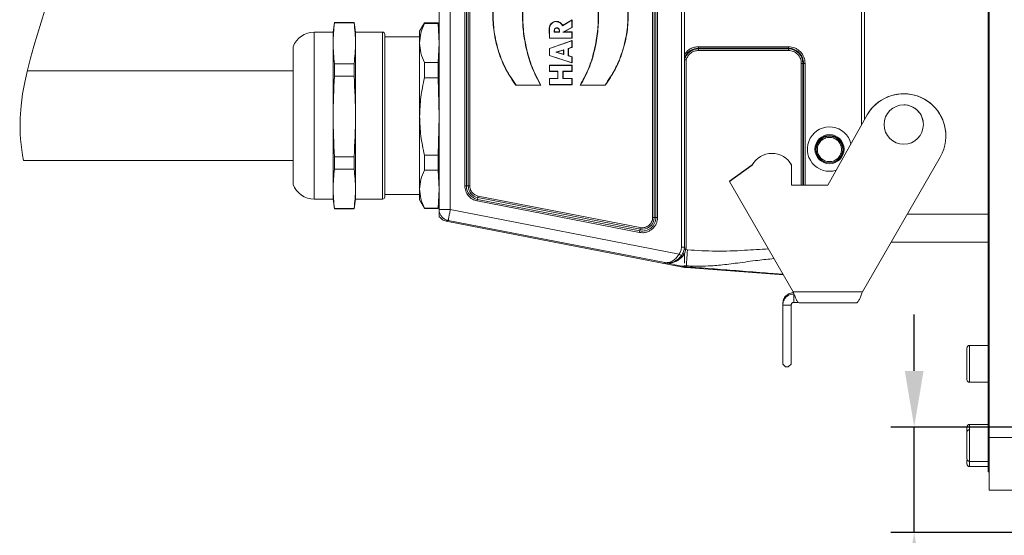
# Model space of a CAD drawing. Header units: millimetres. Extents: x 739 to 2567, y 424 to 1289.
# Tile 53 of 58: x 2383 to 2425, y 1158 to 1180. Entities that reach past the tile are written whole.
import ezdxf

# ---------------------------------------------------------------- set-up
doc = ezdxf.new("R2010")
doc.units = ezdxf.units.MM
doc.header["$PDSIZE"] = -1
doc.layers.add('2细线层', color=4, linetype='Continuous')
doc.styles.get("Standard").update_dxf_attribs({"font": 'times.ttf'})
doc.dimstyles.new('ISO-25', dxfattribs={"dimtxt": 3.5, "dimasz": 2.5, "dimexe": 1.25, "dimexo": 0.625, "dimtad": 1, "dimdec": 0, "dimlfac": 10, "dimtxsty": 'Standard', "dimcen": 2.5, "dimadec": 0, "dimazin": 0, "dimtfac": 1, "dimtmove": 0, "dimatfit": 3, "dimfxl": 1, "dimarcsym": 0})

# ---------------------------------------------------------------- blocks, each defined once
blk = doc.blocks.new('*D98')
at = {"color": 0, "lineweight": -2}
for p, q in [((2421.012, 1165.453), (2421.012, 1167.853)), ((2439.839, 1163.053), (2420.012, 1163.053)), ((2421.012, 1158.553), (2421.012, 1163.053)), ((2435.459, 1158.553), (2420.012, 1158.553)), ((2421.012, 1149.359), (2421.012, 1156.153)), ((2413.223, 1149.359), (2421.012, 1149.359))]:
    blk.add_line(p, q, dxfattribs=at)
at = {"color": 0}
for points in [[(2420.612, 1165.453), (2421.412, 1165.453), (2421.012, 1163.053)], [(2421.412, 1156.153), (2420.612, 1156.153), (2421.012, 1158.553)]]:
    blk.add_solid(points, dxfattribs=at)
at = {"layer": 'Defpoints', "color": 0}
for p in [(2421.012, 1163.053), (2439.839, 1163.053), (2435.459, 1158.553)]:
    blk.add_point(p, dxfattribs=at)
at = {"color": 0, "lineweight": 5, "insert": (2416.356, 1153.172), "char_height": 4.5, "attachment_point": 5}
blk.add_mtext('20', dxfattribs=at)

msp = doc.modelspace()

# ---------------------------------------------------------------- linework, layer by layer
at = {"color": 7, "linetype": 'Continuous', "lineweight": 5}
for p, q in [((2424.16382, 1162.828247), (2424.16382, 1201.753247)), ((2424.20882, 1162.603247), (2424.20882, 1201.978247)), ((2423.26382, 1165.540712), (2423.26382, 1166.428247)), ((2424.16382, 1166.540747), (2423.37632, 1166.540747)), ((2423.26382, 1165.078247), (2423.26382, 1165.540712)), ((2423.37632, 1164.965747), (2424.16382, 1164.965747)), ((2424.16382, 1163.165747), (2423.37632, 1163.165747)), ((2424.16382, 1161.140747), (2424.16382, 1162.828247)), ((2424.20882, 1160.353247), (2424.20882, 1162.603247)), ((2424.20882, 1162.603247), (2435.352767, 1162.603247)), ((2423.37632, 1161.590747), (2424.16382, 1161.590747)), ((2423.37632, 1161.365747), (2424.16382, 1161.365747)), ((2424.20882, 1161.140747), (2424.16382, 1161.140747)), ((2435.411686, 1160.353247), (2424.20882, 1160.353247))]:
    msp.add_line(p, q, dxfattribs=at)
at = {"color": 0, "linetype": 'Continuous', "lineweight": 5}
for p, q in [((2411.083824, 1190.498285), (2411.083824, 1170.738187)), ((2411.20383, 1190.504436), (2411.20383, 1170.734338)), ((2409.844215, 1172.005105), (2409.844215, 1189.237146)), ((2409.911878, 1172.004647), (2409.911878, 1189.236688)), ((2409.986579, 1189.234714), (2409.986579, 1172.002673)), ((2410.054242, 1189.234256), (2410.054242, 1172.002215)), ((2400.739824, 1172.341489), (2400.739824, 1188.902349)), ((2401.209776, 1172.337813), (2401.209776, 1188.898658)), ((2401.829416, 1173.34804), (2401.829416, 1187.888431)), ((2401.897065, 1173.348498), (2401.897065, 1187.888889)), ((2401.971781, 1187.890863), (2401.971781, 1173.350472)), ((2402.03943, 1187.891321), (2402.03943, 1173.35093)), ((2418.763826, 1186.533251), (2418.763826, 1175.95612)), ((2418.883831, 1176.170354), (2418.883831, 1186.319017)), ((2396.262009, 1180.328479), (2396.20383, 1179.914474)), ((2397.105639, 1180.328479), (2396.262009, 1180.328479)), ((2396.262009, 1180.31353), (2396.262009, 1180.328479)), ((2396.262009, 1180.31353), (2397.105639, 1180.31353)), ((2397.163832, 1179.914474), (2397.105639, 1180.328479)), ((2397.105639, 1180.31353), (2397.105639, 1180.328479)), ((2400.107667, 1180.310483), (2399.899828, 1179.95048)), ((2400.689227, 1180.310483), (2400.107667, 1180.310483)), ((2400.107667, 1180.310483), (2400.107667, 1180.289268)), ((2400.107667, 1180.289268), (2400.689227, 1180.289268)), ((2400.739824, 1179.95048), (2400.689227, 1180.310483)), ((2400.689227, 1180.310483), (2400.689227, 1180.289268)), ((2400.689227, 1180.289268), (2400.739824, 1179.450674)), ((2405.995609, 1180.181379), (2406.400673, 1180.421648)), ((2406.411173, 1180.441246), (2406.001389, 1180.198173)), ((2406.400673, 1180.421648), (2406.411173, 1180.441246)), ((2406.400673, 1180.421648), (2406.400673, 1180.119939)), ((2406.411173, 1180.11486), (2406.411173, 1180.441246)), ((2396.20383, 1179.914474), (2395.39911, 1179.914474)), ((2395.39911, 1176.316137), (2395.39911, 1179.914474)), ((2396.20383, 1176.316137), (2396.20383, 1179.914474)), ((2398.315823, 1179.914474), (2397.163832, 1179.914474)), ((2397.163832, 1172.78665), (2397.163832, 1179.914474)), ((2398.315823, 1172.786479), (2398.315823, 1179.914317)), ((2399.899828, 1179.95048), (2399.899828, 1179.450674)), ((2405.440714, 1180.036797), (2405.430228, 1180.037212)), ((2405.430228, 1180.037212), (2405.43648, 1179.652362)), ((2405.446808, 1179.661703), (2405.440714, 1180.036797)), ((2405.642731, 1179.909768), (2405.652802, 1179.921426)), ((2405.871513, 1179.909768), (2405.642731, 1179.909768)), ((2405.862257, 1179.921426), (2405.652802, 1179.921426)), ((2405.862257, 1179.921426), (2405.871513, 1179.909768)), ((2405.995609, 1180.181379), (2406.001389, 1180.198173)), ((2406.015293, 1179.909768), (2406.400673, 1180.119939)), ((2406.015293, 1179.909768), (2406.056478, 1179.921426)), ((2406.015293, 1179.909768), (2406.400673, 1179.909768)), ((2406.056478, 1179.921426), (2406.411173, 1180.11486)), ((2406.411173, 1179.921426), (2406.056478, 1179.921426)), ((2406.411173, 1180.11486), (2406.400673, 1180.119939)), ((2406.411173, 1179.921426), (2406.400673, 1179.909768)), ((2406.400673, 1179.661703), (2406.400673, 1179.909768)), ((2406.411173, 1179.652362), (2406.411173, 1179.921426)), ((2398.411824, 1179.821334), (2398.411781, 1179.821334)), ((2398.411781, 1172.879791), (2398.411781, 1179.821334)), ((2398.411824, 1172.879634), (2398.411824, 1179.821162)), ((2399.899828, 1179.710483), (2398.411824, 1179.710483)), ((2399.899828, 1179.450674), (2399.899828, 1176.315779)), ((2400.739824, 1179.450674), (2400.689227, 1178.612079)), ((2405.446808, 1179.661703), (2405.43648, 1179.652362)), ((2405.43648, 1179.652362), (2406.411173, 1179.652362)), ((2406.411173, 1179.557562), (2405.43648, 1179.22348)), ((2406.400673, 1179.661703), (2405.446808, 1179.661703)), ((2405.44698, 1179.214825), (2406.400673, 1179.541712)), ((2406.400673, 1179.661703), (2406.411173, 1179.652362)), ((2406.400673, 1179.541712), (2406.411173, 1179.557562)), ((2406.400673, 1179.541712), (2406.400673, 1179.270587)), ((2406.411173, 1179.264049), (2406.411173, 1179.557562)), ((2394.499833, 1173.410482), (2394.499833, 1179.290342)), ((2405.44698, 1179.214825), (2405.43648, 1179.22348)), ((2405.43648, 1179.22348), (2405.43648, 1178.916249)), ((2405.44698, 1178.922715), (2405.44698, 1179.214825)), ((2405.709135, 1179.058985), (2406.051686, 1179.159965)), ((2405.709135, 1179.058985), (2405.746872, 1179.060316)), ((2406.051686, 1178.961539), (2405.709135, 1179.058985)), ((2405.746872, 1179.060316), (2406.041186, 1179.147076)), ((2406.041186, 1178.976602), (2405.746872, 1179.060316)), ((2406.051686, 1179.159965), (2406.041186, 1179.147076)), ((2406.041186, 1179.147076), (2406.041186, 1178.976602)), ((2406.051686, 1179.159965), (2406.051686, 1178.961539)), ((2406.400673, 1179.270587), (2406.241686, 1179.220118)), ((2406.241686, 1179.220118), (2406.241686, 1178.904247)), ((2406.241686, 1179.220118), (2406.252186, 1179.213581)), ((2406.252186, 1179.213581), (2406.411173, 1179.264049)), ((2406.252186, 1178.913159), (2406.252186, 1179.213581)), ((2406.400673, 1179.270587), (2406.411173, 1179.264049)), ((2411.803829, 1179.292173), (2415.643823, 1179.292173)), ((2411.803829, 1179.292173), (2411.803829, 1179.224968)), ((2411.803829, 1179.224968), (2415.643823, 1179.224968)), ((2411.803829, 1179.224968), (2411.803829, 1179.199018)), ((2411.803829, 1179.199018), (2415.643823, 1179.199018)), ((2411.803829, 1179.131827), (2411.803829, 1179.199018)), ((2411.803829, 1179.131827), (2415.643823, 1179.131827)), ((2415.643823, 1179.292173), (2415.643823, 1179.224968)), ((2415.643823, 1179.199018), (2415.643823, 1179.224968)), ((2415.643823, 1179.131827), (2415.643823, 1179.199018)), ((2400.107667, 1178.612079), (2400.107667, 1177.965431)), ((2400.689227, 1178.612079), (2400.107667, 1178.612079)), ((2400.689227, 1178.612079), (2400.689227, 1177.965431)), ((2405.44698, 1178.922715), (2405.43648, 1178.916249)), ((2405.43648, 1178.916249), (2406.411173, 1178.598203)), ((2406.400673, 1178.611521), (2405.44698, 1178.922715)), ((2406.041186, 1178.976602), (2406.051686, 1178.961539)), ((2406.252186, 1178.913159), (2406.241686, 1178.904247)), ((2406.400673, 1178.855366), (2406.241686, 1178.904247)), ((2406.411173, 1178.864278), (2406.252186, 1178.913159)), ((2406.400673, 1178.855366), (2406.411173, 1178.864278)), ((2406.400673, 1178.611521), (2406.400673, 1178.855366)), ((2406.400673, 1178.611521), (2406.411173, 1178.598203)), ((2406.411173, 1178.598203), (2406.411173, 1178.864278)), ((2411.275828, 1178.73476), (2411.275828, 1170.695429)), ((2416.193411, 1178.582267), (2416.193411, 1173.383288)), ((2416.287725, 1178.581094), (2416.261074, 1178.58181)), ((2416.261074, 1178.58181), (2416.261074, 1173.383288)), ((2416.287725, 1178.581094), (2416.287725, 1173.383288)), ((2416.355388, 1178.580637), (2416.355388, 1173.383288)), ((2394.499833, 1178.270473), (2383.148515, 1178.270473)), ((2396.262009, 1178.033595), (2396.262009, 1178.567161)), ((2397.105639, 1178.567161), (2396.262009, 1178.567161)), ((2397.105639, 1178.033595), (2397.105639, 1178.567161)), ((2405.44698, 1178.490243), (2405.43648, 1178.501887)), ((2406.411173, 1178.501887), (2405.43648, 1178.501887)), ((2405.43648, 1178.501887), (2405.43648, 1178.232836)), ((2405.44698, 1178.242178), (2405.43648, 1178.232836)), ((2405.43648, 1178.232836), (2405.791933, 1178.232836)), ((2405.44698, 1178.490243), (2406.400673, 1178.490243)), ((2405.44698, 1178.242178), (2405.44698, 1178.490243)), ((2405.802433, 1178.242178), (2405.44698, 1178.242178)), ((2405.802433, 1178.242178), (2405.791933, 1178.232836)), ((2405.791933, 1178.232836), (2405.791933, 1177.941527)), ((2405.802433, 1177.929868), (2405.802433, 1178.242178)), ((2406.400673, 1178.242178), (2406.016938, 1178.242178)), ((2406.016938, 1178.242178), (2406.016938, 1177.929868)), ((2406.016938, 1178.242178), (2406.027438, 1178.232836)), ((2406.027438, 1178.232836), (2406.411173, 1178.232836)), ((2406.027438, 1177.941527), (2406.027438, 1178.232836)), ((2406.400673, 1178.490243), (2406.411173, 1178.501887)), ((2406.400673, 1178.490243), (2406.400673, 1178.242178)), ((2406.400673, 1178.242178), (2406.411173, 1178.232836)), ((2406.411173, 1178.232836), (2406.411173, 1178.501887)), ((2396.262009, 1178.033595), (2397.105639, 1178.033595)), ((2400.107667, 1177.965431), (2400.689227, 1177.965431)), ((2400.689227, 1177.965431), (2400.739824, 1176.315779)), ((2405.44698, 1177.929868), (2405.43648, 1177.941527)), ((2405.791933, 1177.941527), (2405.43648, 1177.941527)), ((2405.43648, 1177.941527), (2405.43648, 1177.672491)), ((2405.44698, 1177.681832), (2405.44698, 1177.929868)), ((2405.44698, 1177.929868), (2405.802433, 1177.929868)), ((2405.802433, 1177.929868), (2405.791933, 1177.941527)), ((2406.016938, 1177.929868), (2406.027438, 1177.941527)), ((2406.016938, 1177.929868), (2406.400673, 1177.929868)), ((2406.411173, 1177.941527), (2406.027438, 1177.941527)), ((2406.411173, 1177.941527), (2406.400673, 1177.929868)), ((2406.400673, 1177.929868), (2406.400673, 1177.681832)), ((2406.411173, 1177.672491), (2406.411173, 1177.941527)), ((2404.014237, 1177.656612), (2404.009173, 1177.647271)), ((2404.009173, 1177.647271), (2405.07715, 1177.647271)), ((2405.058467, 1177.656612), (2404.014237, 1177.656612)), ((2405.07715, 1177.647271), (2405.058467, 1177.656612)), ((2405.44698, 1177.681832), (2405.43648, 1177.672491)), ((2405.43648, 1177.672491), (2406.411173, 1177.672491)), ((2406.400673, 1177.681832), (2405.44698, 1177.681832)), ((2406.400673, 1177.681832), (2406.411173, 1177.672491)), ((2406.770746, 1177.656598), (2406.752121, 1177.647271)), ((2406.752121, 1177.647271), (2407.820084, 1177.646498)), ((2407.814905, 1177.65584), (2406.770746, 1177.656598)), ((2407.814905, 1177.65584), (2407.820084, 1177.646498)), ((2395.39911, 1172.786479), (2395.39911, 1176.316137)), ((2396.20383, 1172.786479), (2396.20383, 1176.316137)), ((2399.899828, 1176.315779), (2399.899828, 1173.215589)), ((2400.739824, 1176.315779), (2400.689227, 1174.666128)), ((2417.322671, 1173.383288), (2419.004981, 1176.386647)), ((2417.322671, 1173.379826), (2419.004981, 1176.383171)), ((2419.004981, 1176.386647), (2419.004981, 1176.383171)), ((2419.723828, 1175.97084), (2419.723828, 1175.969681)), ((2421.40382, 1175.969681), (2421.40382, 1175.97084)), ((2422.363822, 1175.483222), (2422.363822, 1175.486684)), ((2382.983511, 1174.43048), (2394.499833, 1174.43048)), ((2396.262009, 1174.070549), (2396.262009, 1174.598207)), ((2397.105639, 1174.598207), (2396.262009, 1174.598207)), ((2397.105639, 1174.070549), (2397.105639, 1174.598207)), ((2400.689227, 1174.666128), (2400.107667, 1174.666128)), ((2400.107667, 1174.666128), (2400.107667, 1174.026646)), ((2400.689227, 1174.666128), (2400.689227, 1174.026646)), ((2422.122667, 1174.583258), (2418.799803, 1168.828139)), ((2396.262009, 1174.070549), (2397.105639, 1174.070549)), ((2400.107667, 1174.026646), (2400.689227, 1174.026646)), ((2400.689227, 1174.026646), (2400.739824, 1173.215589)), ((2413.122675, 1173.547539), (2414.099343, 1174.244728)), ((2413.122675, 1173.544078), (2414.099343, 1174.241252)), ((2414.099343, 1174.244728), (2414.099343, 1174.241252)), ((2415.779349, 1174.244728), (2415.779349, 1174.241252)), ((2415.779349, 1174.241252), (2415.779349, 1173.379826)), ((2413.122675, 1173.547539), (2413.122675, 1173.544078)), ((2415.845539, 1168.828139), (2413.122675, 1173.544078)), ((2399.899828, 1173.215589), (2399.899828, 1172.750473)), ((2400.739824, 1173.215589), (2400.689227, 1172.404532)), ((2401.971781, 1173.350472), (2401.897065, 1173.348498)), ((2415.779349, 1173.383288), (2417.322671, 1173.383288)), ((2415.779349, 1173.379826), (2417.322671, 1173.379826)), ((2417.322671, 1173.383288), (2417.322671, 1173.379826)), ((2395.39911, 1172.786479), (2396.20383, 1172.786479)), ((2396.20383, 1172.786479), (2396.262009, 1172.372474)), ((2397.105639, 1172.372474), (2397.163832, 1172.786479)), ((2397.163832, 1172.786479), (2398.315823, 1172.786479)), ((2398.411781, 1172.879634), (2398.411824, 1172.879634)), ((2398.411824, 1172.990484), (2399.899828, 1172.990484)), ((2399.899828, 1172.750473), (2400.107667, 1172.390485)), ((2400.689227, 1172.390485), (2400.739824, 1172.750473)), ((2409.27972, 1171.363778), (2402.355716, 1172.709603)), ((2402.382881, 1172.851782), (2402.368633, 1172.776465)), ((2409.292638, 1171.43064), (2402.368633, 1172.776465)), ((2402.382881, 1172.851782), (2409.306886, 1171.505956)), ((2402.395799, 1172.918644), (2409.319789, 1171.572818)), ((2396.262009, 1172.372474), (2396.262009, 1172.38153)), ((2397.105639, 1172.38153), (2396.262009, 1172.38153)), ((2396.262009, 1172.372474), (2397.105639, 1172.372474)), ((2397.105639, 1172.372474), (2397.105639, 1172.38153)), ((2400.689227, 1172.404532), (2400.107667, 1172.404532)), ((2400.107667, 1172.404532), (2400.107667, 1172.390485)), ((2400.107667, 1172.390485), (2400.689227, 1172.390485)), ((2401.209776, 1172.337813), (2410.974862, 1170.439753)), ((2400.739824, 1172.030968), (2400.739824, 1172.245116)), ((2401.032178, 1171.847863), (2401.118209, 1171.871266)), ((2411.135695, 1169.884028), (2401.032178, 1171.847863)), ((2410.366924, 1170.073585), (2401.118209, 1171.871266)), ((2409.911878, 1172.004647), (2409.986579, 1172.002673)), ((2424.16382, 1172.140274), (2420.712154, 1172.140274)), ((2424.16382, 1169.380402), (2424.16382, 1172.140274)), ((2409.306886, 1171.505956), (2409.292638, 1171.43064)), ((2411.265285, 1170.631027), (2411.203787, 1170.454731)), ((2411.20383, 1170.734338), (2411.203801, 1170.734567)), ((2411.20383, 1170.699305), (2411.20383, 1170.734338)), ((2411.203844, 1170.699219), (2411.20383, 1170.699305)), ((2411.265285, 1170.631027), (2411.275828, 1170.695429)), ((2411.334464, 1170.619497), (2411.265285, 1170.631027)), ((2420.026009, 1170.951891), (2424.16382, 1170.951891)), ((2411.125724, 1170.451569), (2411.064083, 1170.353908)), ((2411.189983, 1170.43931), (2411.12046, 1170.338731)), ((2411.203816, 1170.45496), (2411.189983, 1170.43931)), ((2411.203744, 1170.454745), (2411.20383, 1170.205407)), ((2411.20383, 1170.205407), (2411.20383, 1170.05486)), ((2410.33478, 1170.078206), (2410.366924, 1170.073585)), ((2410.353949, 1170.074444), (2410.33478, 1170.078206)), ((2410.33478, 1170.078206), (2410.349414, 1170.076174)), ((2410.340345, 1170.077262), (2410.372731, 1170.072598)), ((2410.420367, 1170.061397), (2410.353949, 1170.074444)), ((2410.410382, 1170.070824), (2410.42938, 1170.070123)), ((2410.457546, 1170.054087), (2410.420367, 1170.061397)), ((2410.447318, 1170.065903), (2410.422928, 1170.067677)), ((2410.42938, 1170.070123), (2410.445001, 1170.066032)), ((2411.20383, 1169.927344), (2411.097486, 1169.927344)), ((2411.150171, 1169.916601), (2411.097486, 1169.927344)), ((2411.150171, 1169.916601), (2411.135695, 1169.884028)), ((2411.20383, 1169.948415), (2411.20383, 1169.92733)), ((2411.20383, 1169.92733), (2411.20383, 1169.906473)), ((2411.278646, 1169.898219), (2411.273024, 1169.865474)), ((2415.430433, 1169.5471), (2411.273024, 1169.865474)), ((2424.16382, 1169.380402), (2424.16382, 1168.192019)), ((2418.799803, 1168.828139), (2415.845539, 1168.828139)), ((2415.878298, 1168.736658), (2415.878298, 1168.376684)), ((2415.39829, 1168.318805), (2415.39829, 1168.25798)), ((2415.758292, 1168.25798), (2415.39829, 1168.25798)), ((2415.39829, 1165.740666), (2415.39829, 1168.25798)), ((2415.758292, 1165.740666), (2415.758292, 1168.25798)), ((2415.878298, 1168.376684), (2416.070773, 1168.376155)), ((2416.117608, 1168.352794), (2418.527734, 1168.352794)), ((2415.39829, 1165.740666), (2415.518295, 1165.621004)), ((2415.638287, 1165.621004), (2415.518295, 1165.621004)), ((2415.758292, 1165.740666), (2415.638287, 1165.621004))]:
    msp.add_line(p, q, dxfattribs=at)
at = {"color": 8, "linetype": 'Continuous', "lineweight": 5}
for p, q in [((2423.37632, 1166.540747), (2423.37632, 1165.505289)), ((2423.37632, 1165.505289), (2423.37632, 1164.965747)), ((2423.37632, 1163.165747), (2423.37632, 1161.591756)), ((2424.16382, 1162.828247), (2424.20882, 1162.828247)), ((2423.37632, 1161.591756), (2423.37632, 1161.590747)), ((2423.37632, 1161.590747), (2423.37632, 1161.365747))]:
    msp.add_line(p, q, dxfattribs=at)
at = {"color": 0, "linetype": 'Continuous', "lineweight": 5, "flags": 128}
msp.add_lwpolyline([(2411.334464, 1170.619497), (2411.325795, 1170.506444), (2411.317355, 1170.396394), (2411.30933, 1170.292096), (2411.301934, 1170.196151), (2411.295354, 1170.11095), (2411.289761, 1170.038652), (2411.285269, 1169.981031), (2411.282022, 1169.939546)], dxfattribs=at)
at = {"color": 0, "linetype": 'Continuous', "lineweight": 5}
for centre, radius in [((2420.563845, 1175.969654), 0.839995), ((2417.395814, 1174.917683), 0.620886), ((2417.395804, 1174.916867), 0.585757), ((2417.395834, 1174.904848), 0.563987)]:
    msp.add_circle(centre, radius, dxfattribs=at)
for centre, radius, start, end in [((2395.399106, 1178.95448), 0.96, 90, 159.5126849), ((2398.315826, 1179.81848), 0.096, 1.7004043, 90), ((2411.803786, 1178.581112), 0.643855, 89.9961731, 158.7201367), ((2411.803823, 1178.581767), 0.617251, 89.9993789, 164.8003017), ((2415.643858, 1178.581101), 0.643867, 359.9994408, 90.0031051), ((2415.643839, 1178.581783), 0.617235, 0.0024397, 90.001544), ((2416.202326, 1174.899033), 3.683245, 89.0860846, 90.1386778), ((2416.346479, 1182.264809), 3.684183, 269.0862185, 270.1385438), ((2420.563814, 1175.486608), 1.800008, 0.0023998, 149.9987251), ((2420.563812, 1175.483195), 1.799975, 330.0018922, 150.0004236), ((2420.563833, 1175.970802), 0.840006, 90.0006432, 179.9974053), ((2420.563845, 1175.970832), 0.839976, 0.0005347, 90.0014169), ((2417.395841, 1174.920834), 0.946592, 14.1637132, 287.3256203), ((2414.939346, 1173.779909), 0.960033, 28.9581152, 151.0418848), ((2414.939346, 1173.776454), 0.960022, 28.9569781, 151.0430219), ((2395.399106, 1173.74648), 0.96, 200.4873151, 270), ((2401.840362, 1176.729403), 3.38138, 269.8145399, 270.9608616), ((2402.479823, 1173.348517), 0.582758, 180.0019032, 259.000548), ((2402.029191, 1169.865239), 3.485706, 89.831695, 90.9437065), ((2402.479779, 1173.350452), 0.507998, 179.9977641, 259.0038197), ((2398.315826, 1172.88248), 0.096, 270, 358.2995957), ((2382.006077, 1176.675759), 20.73254, 348.9712801, 349.1594749), ((2422.745438, 1168.952488), 20.73254, 168.9712801, 169.1594749), ((2401.121157, 1191.048297), 18.710693, 268.8322038, 270.2713689), ((2409.403834, 1172.002678), 0.582745, 258.9997332, 359.9994819), ((2409.403839, 1172.004658), 0.508039, 258.9982684, 359.9987721), ((2409.853129, 1168.32187), 3.683245, 89.0860846, 90.1386778), ((2410.043305, 1175.386523), 3.384326, 269.0395981, 270.1851643), ((2388.930082, 1175.329934), 20.73254, 348.9712801, 349.1594749), ((2441.265812, 1165.37312), 32.542044, 169.0172482, 169.1371424), ((2410.483998, 1170.789236), 0.721877, 324.6397261, 355.6567236), ((2410.473404, 1170.79319), 0.73646, 348.3817186, 352.6691809), ((2410.847066, 1168.687924), 1.987601, 77.8534081, 79.9249079), ((2410.483816, 1170.792149), 0.727162, 267.1229947, 322.9384342), ((2413.219092, 1173.551621), 3.836703, 234.2014609, 235.9833284), ((2410.348124, 1170.066527), 0.009829, 53.6553188, 67.2056185), ((2410.390993, 1170.197632), 0.126361, 259.018965, 261.6904307), ((2410.388161, 1170.176841), 0.105378, 261.5803886, 265.4325608), ((2410.42546, 1170.10435), 0.03676, 245.7850566, 266.0502422), ((2410.580798, 1170.04428), 0.123641, 170.1568823, 175.4506468), ((2411.364887, 1171.062927), 1.200971, 258.9982511, 265.6131305), ((2411.365077, 1171.020878), 1.084516, 261.4495219, 265.6078508), ((2411.365584, 1171.029437), 1.134555, 261.8033669, 265.605235), ((2407.742899, 1170.207853), 3.549278, 354.9952386, 355.6646116)]:
    msp.add_arc(centre, radius, start, end, dxfattribs=at)
at = {"color": 7, "linetype": 'Continuous', "lineweight": 5}
for centre, start, end in [((2423.37632, 1166.428247), 90, 180), ((2423.37632, 1165.078247), 180, 270), ((2423.37632, 1163.053247), 90, 180), ((2423.37632, 1162.828247), 90, 180), ((2423.37632, 1161.703247), 180, 270), ((2423.37632, 1161.478247), 180, 270)]:
    msp.add_arc(centre, 0.1125, start, end, dxfattribs=at)
at = {"color": 0, "linetype": 'Continuous', "lineweight": 5}
for points, knots in [([(2404.009173, 1183.595366), (2403.859435, 1183.375718), (2403.559932, 1182.936384), (2403.261998, 1182.192301), (2403.069927, 1181.417082), (2403.005431, 1180.619268), (2403.069417, 1179.821761), (2403.260658, 1179.046636), (2403.559899, 1178.304243), (2403.859557, 1177.866053), (2404.009173, 1177.647271)], [0, 0, 0, 0, 0.12494918, 0.249920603, 0.375164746, 0.50026675, 0.625371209, 0.750470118, 0.875413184, 1, 1, 1, 1]), ([(2404.014365, 1183.583708), (2403.86556, 1183.364649), (2403.567896, 1182.926451), (2403.271024, 1182.184392), (2403.079244, 1181.412713), (2403.016582, 1180.618625), (2403.078667, 1179.825753), (2403.269323, 1179.053588), (2403.566715, 1178.312991), (2403.865116, 1177.875327), (2404.014237, 1177.656612)], [0, 0, 0, 0, 0.124947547, 0.249940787, 0.375569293, 0.499979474, 0.625029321, 0.750068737, 0.875101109, 1, 1, 1, 1]), ([(2405.058467, 1177.656612), (2404.937881, 1177.885032), (2404.696767, 1178.341763), (2404.469927, 1179.085406), (2404.323741, 1179.84598), (2404.275813, 1180.62029), (2404.321534, 1181.394329), (2404.465132, 1182.16298), (2404.694176, 1182.906527), (2404.93927, 1183.361551), (2405.058524, 1183.582949)], [0, 0, 0, 0, 0.124962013, 0.249864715, 0.375080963, 0.499844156, 0.624904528, 0.749956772, 0.878338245, 1, 1, 1, 1]), ([(2405.07715, 1177.647271), (2404.955193, 1177.876065), (2404.711272, 1178.333669), (2404.48229, 1179.08005), (2404.33458, 1179.843729), (2404.286145, 1180.621416), (2404.332362, 1181.398845), (2404.477392, 1182.170602), (2404.708827, 1182.916818), (2404.956598, 1183.372749), (2405.07715, 1183.594579)], [0, 0, 0, 0, 0.124906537, 0.249821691, 0.375047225, 0.499845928, 0.624930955, 0.750003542, 0.878366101, 1, 1, 1, 1]), ([(2406.752121, 1183.594579), (2406.874077, 1183.365785), (2407.117996, 1182.908185), (2407.346984, 1182.161807), (2407.494695, 1181.398131), (2407.543102, 1180.620444), (2407.496913, 1179.843014), (2407.35188, 1179.071252), (2407.120444, 1178.325032), (2406.872673, 1177.869101), (2406.752121, 1177.647271)], [0, 0, 0, 0, 0.1249065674, 0.2498195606, 0.3750473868, 0.4998436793, 0.6249285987, 0.7500034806, 0.8783660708, 1, 1, 1, 1]), ([(2406.770746, 1177.656598), (2406.890001, 1177.877996), (2407.135095, 1178.333021), (2407.364137, 1179.076567), (2407.507744, 1179.845218), (2407.553434, 1180.619252), (2407.505534, 1181.393563), (2407.359343, 1182.154136), (2407.132506, 1182.897787), (2406.891381, 1183.354516), (2406.770789, 1183.582935)], [0, 0, 0, 0, 0.121661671, 0.250043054, 0.375095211, 0.500155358, 0.624916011, 0.750134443, 0.87503706, 1, 1, 1, 1]), ([(2407.81502, 1183.582935), (2407.964146, 1183.36422), (2408.262555, 1182.926559), (2408.559953, 1182.185961), (2408.750578, 1181.413792), (2408.812701, 1180.620918), (2408.750003, 1179.826832), (2408.55825, 1179.055148), (2408.261374, 1178.313096), (2407.96371, 1177.874898), (2407.814905, 1177.65584)], [0, 0, 0, 0, 0.1249000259, 0.2499323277, 0.3749711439, 0.5000210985, 0.6244336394, 0.7500593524, 0.8750525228, 1, 1, 1, 1]), ([(2407.820084, 1177.646498), (2407.969731, 1177.866263), (2408.269036, 1178.30581), (2408.567484, 1179.050484), (2408.760268, 1179.824946), (2408.823315, 1180.62198), (2408.760861, 1181.417835), (2408.569241, 1182.192788), (2408.270283, 1182.936116), (2407.970126, 1183.375128), (2407.820084, 1183.594579)], [0, 0, 0, 0, 0.124969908, 0.24994976, 0.375547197, 0.49996377, 0.625003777, 0.750031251, 0.875046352, 1, 1, 1, 1]), ([(2396.262009, 1178.567161), (2396.234643, 1178.85766), (2396.179804, 1179.439783), (2396.234572, 1180.021906), (2396.262009, 1180.31353)], [0, 0, 0, 0, 0.499033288, 1, 1, 1, 1]), ([(2397.105639, 1180.31353), (2397.133012, 1180.023031), (2397.187865, 1179.440907), (2397.133083, 1178.858785), (2397.105639, 1178.567161)], [0, 0, 0, 0, 0.499033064, 1, 1, 1, 1]), ([(2399.899828, 1179.450674), (2399.90969, 1179.590956), (2399.929562, 1179.87364), (2400.048003, 1180.150034), (2400.107667, 1180.289268)], [0, 0, 0, 0, 0.496250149, 1, 1, 1, 1]), ([(2406.001389, 1180.198173), (2405.994636, 1180.214277), (2405.980871, 1180.247105), (2405.935287, 1180.302244), (2405.860125, 1180.352724), (2405.755962, 1180.38052), (2405.647517, 1180.372244), (2405.551502, 1180.320934), (2405.478606, 1180.242405), (2405.430514, 1180.144351), (2405.430324, 1180.07291), (2405.430228, 1180.037212)], [0, 0, 0, 0, 0.061466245, 0.125296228, 0.249949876, 0.375066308, 0.500279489, 0.625113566, 0.750184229, 0.875169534, 1, 1, 1, 1]), ([(2405.440714, 1180.036797), (2405.440825, 1180.071707), (2405.441049, 1180.141785), (2405.488987, 1180.237796), (2405.561441, 1180.314185), (2405.656695, 1180.362746), (2405.763272, 1180.367905), (2405.864608, 1180.337882), (2405.936386, 1180.286003), (2405.977892, 1180.230003), (2405.989714, 1180.197559), (2405.995609, 1180.181379)], [0, 0, 0, 0, 0.124593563, 0.250109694, 0.375767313, 0.500498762, 0.625770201, 0.751345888, 0.87588395, 0.938105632, 1, 1, 1, 1]), ([(2405.642731, 1179.909768), (2405.641288, 1179.9298), (2405.638309, 1179.971173), (2405.642927, 1180.025327), (2405.665453, 1180.063777), (2405.69037, 1180.085841), (2405.72175, 1180.098061), (2405.755386, 1180.100902), (2405.789043, 1180.097258), (2405.819921, 1180.084777), (2405.845348, 1180.063622), (2405.869103, 1180.026397), (2405.878804, 1179.972187), (2405.873913, 1179.930319), (2405.871513, 1179.909768)], [0, 0, 0, 0, 0.117179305, 0.242013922, 0.306836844, 0.371570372, 0.431698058, 0.499213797, 0.566084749, 0.626797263, 0.690046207, 0.755158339, 0.879816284, 1, 1, 1, 1]), ([(2405.652802, 1179.921426), (2405.651387, 1179.940719), (2405.649207, 1179.970427), (2405.65241, 1180.009186), (2405.66081, 1180.037294), (2405.676494, 1180.0612), (2405.698882, 1180.079502), (2405.726522, 1180.089146), (2405.755878, 1180.09134), (2405.785255, 1180.088207), (2405.812646, 1180.077871), (2405.835171, 1180.059642), (2405.851604, 1180.036126), (2405.861441, 1180.008601), (2405.867025, 1179.970148), (2405.864139, 1179.940656), (2405.862257, 1179.921426)], [0, 0, 0, 0, 0.125239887, 0.192859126, 0.25100508, 0.313545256, 0.375400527, 0.434931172, 0.500267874, 0.564910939, 0.625147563, 0.687335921, 0.749814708, 0.808738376, 0.875287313, 1, 1, 1, 1]), ([(2400.107667, 1178.612079), (2400.048748, 1178.749346), (2399.930126, 1179.025706), (2399.909972, 1179.308395), (2399.899828, 1179.450674)], [0, 0, 0, 0, 0.496693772, 1, 1, 1, 1]), ([(2411.20383, 1178.963141), (2411.238835, 1179.010282), (2411.309979, 1179.10609), (2411.458416, 1179.210459), (2411.626222, 1179.279513), (2411.745258, 1179.287998), (2411.803829, 1179.292173)], [0, 0, 0, 0, 0.246015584, 0.499999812, 0.753976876, 1, 1, 1, 1]), ([(2411.275828, 1178.73476), (2411.296836, 1178.788571), (2411.339994, 1178.899121), (2411.468096, 1179.028671), (2411.628111, 1179.115792), (2411.746298, 1179.126577), (2411.803829, 1179.131827)], [0, 0, 0, 0, 0.243382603, 0.500003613, 0.756612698, 1, 1, 1, 1]), ([(2415.643823, 1179.292173), (2415.733307, 1179.282621), (2415.871457, 1179.267874), (2416.037274, 1179.17927), (2416.150494, 1179.087352), (2416.242465, 1178.974119), (2416.331078, 1178.808302), (2416.345834, 1178.670115), (2416.355388, 1178.580637)], [0, 0, 0, 0, 0.23944326, 0.369662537, 0.499994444, 0.630215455, 0.760559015, 1, 1, 1, 1]), ([(2415.643823, 1179.131827), (2415.712936, 1179.124441), (2415.819627, 1179.113039), (2415.947709, 1179.044632), (2416.035148, 1178.97363), (2416.106185, 1178.886171), (2416.174641, 1178.758109), (2416.186034, 1178.651377), (2416.193411, 1178.582267)], [0, 0, 0, 0, 0.239449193, 0.36964282, 0.4999937, 0.630213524, 0.760559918, 1, 1, 1, 1]), ([(2411.208164, 1178.743601), (2411.210603, 1178.743311), (2411.215866, 1178.742685), (2411.230179, 1178.7408), (2411.250587, 1178.738215), (2411.267102, 1178.735954), (2411.275828, 1178.73476)], [0, 0, 0, 0, 0.202124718, 0.436078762, 0.702078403, 1, 1, 1, 1]), ([(2396.262009, 1174.598207), (2396.234643, 1175.169663), (2396.179804, 1176.314788), (2396.234572, 1177.459921), (2396.262009, 1178.033595)], [0, 0, 0, 0, 0.499032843, 1, 1, 1, 1]), ([(2397.105639, 1178.033595), (2397.133012, 1177.462139), (2397.187865, 1176.317014), (2397.133083, 1175.171881), (2397.105639, 1174.598207)], [0, 0, 0, 0, 0.499032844, 1, 1, 1, 1]), ([(2399.899828, 1176.315779), (2399.909689, 1176.591739), (2399.929561, 1177.147825), (2400.048003, 1177.691538), (2400.107667, 1177.965431)], [0, 0, 0, 0, 0.496254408, 1, 1, 1, 1]), ([(2400.107667, 1174.666128), (2400.048748, 1174.936158), (2399.930128, 1175.479806), (2399.909972, 1176.035898), (2399.899828, 1176.315779)], [0, 0, 0, 0, 0.4966997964, 1, 1, 1, 1]), ([(2417.911827, 1174.904394), (2417.904069, 1174.836863), (2417.888553, 1174.7018), (2417.76923, 1174.530044), (2417.598693, 1174.41528), (2417.395758, 1174.374972), (2417.193239, 1174.41528), (2417.021455, 1174.530044), (2416.906703, 1174.7018), (2416.86639, 1174.904394), (2416.906704, 1175.106987), (2417.021451, 1175.278746), (2417.193244, 1175.39349), (2417.395758, 1175.433803), (2417.598688, 1175.39349), (2417.769234, 1175.278745), (2417.888553, 1175.106987), (2417.904069, 1174.971925), (2417.911827, 1174.904394)], [0, 0, 0, 0, 0.062499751, 0.125000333, 0.187499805, 0.250001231, 0.312502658, 0.37500213, 0.437502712, 0.500002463, 0.562502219, 0.625002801, 0.687499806, 0.750001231, 0.812502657, 0.874999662, 0.937500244, 1, 1, 1, 1]), ([(2396.262009, 1172.38153), (2396.234643, 1172.662486), (2396.179804, 1173.225489), (2396.234572, 1173.788499), (2396.262009, 1174.070549)], [0, 0, 0, 0, 0.499032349, 1, 1, 1, 1]), ([(2397.105639, 1174.070549), (2397.133012, 1173.789592), (2397.187865, 1173.226589), (2397.133083, 1172.663579), (2397.105639, 1172.38153)], [0, 0, 0, 0, 0.49903235, 1, 1, 1, 1]), ([(2399.899828, 1173.215589), (2399.90969, 1173.351261), (2399.929563, 1173.624657), (2400.048003, 1173.891981), (2400.107667, 1174.026646)], [0, 0, 0, 0, 0.496248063, 1, 1, 1, 1]), ([(2400.107667, 1172.404532), (2400.048748, 1172.53729), (2399.930126, 1172.804574), (2399.909972, 1173.077981), (2399.899828, 1173.215589)], [0, 0, 0, 0, 0.496693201, 1, 1, 1, 1]), ([(2402.355716, 1172.709603), (2402.285893, 1172.730372), (2402.141885, 1172.773207), (2401.968403, 1172.926477), (2401.851035, 1173.126006), (2401.836475, 1173.275541), (2401.829416, 1173.34804)], [0, 0, 0, 0, 0.2424255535, 0.4999925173, 0.7575804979, 1, 1, 1, 1]), ([(2402.03943, 1173.35093), (2402.044214, 1173.301841), (2402.05408, 1173.200595), (2402.133553, 1173.065502), (2402.251003, 1172.961703), (2402.348517, 1172.932704), (2402.395799, 1172.918644)], [0, 0, 0, 0, 0.242416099, 0.499991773, 0.757562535, 1, 1, 1, 1]), ([(2400.739824, 1172.341489), (2400.739824, 1172.329919), (2400.739824, 1172.30595), (2400.739824, 1172.275067), (2400.739824, 1172.25188), (2400.739824, 1172.247366), (2400.739824, 1172.245116)], [0, 0, 0, 0, 0.241234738, 0.499721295, 0.750635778, 1, 1, 1, 1]), ([(2401.118209, 1171.871266), (2401.119762, 1171.878657), (2401.122867, 1171.893439), (2401.144124, 1172.001271), (2401.174175, 1172.15486), (2401.197909, 1172.27683), (2401.209776, 1172.337813)], [0, 0, 0, 0, 0.250000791, 0.499998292, 0.750005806, 1, 1, 1, 1]), ([(2401.118209, 1171.871266), (2401.072824, 1171.884165), (2400.982053, 1171.909965), (2400.868205, 1171.996626), (2400.780169, 1172.109423), (2400.753273, 1172.199884), (2400.739824, 1172.245116)], [0, 0, 0, 0, 0.249999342, 0.500008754, 0.749998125, 1, 1, 1, 1]), ([(2400.739824, 1172.030968), (2400.779114, 1171.987703), (2400.859326, 1171.899375), (2400.973784, 1171.865265), (2401.032178, 1171.847863)], [0, 0, 0, 0, 0.489823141, 1, 1, 1, 1]), ([(2410.054242, 1172.002215), (2410.05129, 1171.954433), (2410.045385, 1171.858849), (2409.996238, 1171.722015), (2409.921156, 1171.599173), (2409.820787, 1171.496421), (2409.700769, 1171.417536), (2409.565338, 1171.366957), (2409.421542, 1171.345386), (2409.326607, 1171.357698), (2409.27972, 1171.363778)], [0, 0, 0, 0, 0.124985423, 0.250024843, 0.376548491, 0.5000196, 0.623477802, 0.750003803, 0.876532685, 1, 1, 1, 1]), ([(2409.319789, 1171.572818), (2409.351952, 1171.568593), (2409.416259, 1171.560145), (2409.513155, 1171.575192), (2409.604653, 1171.608812), (2409.686165, 1171.662682), (2409.754568, 1171.732392), (2409.805031, 1171.815809), (2409.838236, 1171.908021), (2409.842222, 1171.972749), (2409.844215, 1172.005105)], [0, 0, 0, 0, 0.12504567, 0.250014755, 0.375080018, 0.500008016, 0.625091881, 0.749999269, 0.875030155, 1, 1, 1, 1]), ([(2410.974862, 1170.439753), (2411.00304, 1170.485836), (2411.059393, 1170.578001), (2411.075681, 1170.684792), (2411.083824, 1170.738187)], [0, 0, 0, 0, 0.500012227, 1, 1, 1, 1]), ([(2411.203801, 1170.734567), (2411.202346, 1170.734512), (2411.199248, 1170.734395), (2411.180212, 1170.734874), (2411.157786, 1170.735541), (2411.136245, 1170.736231), (2411.111154, 1170.737097), (2411.093077, 1170.737818), (2411.083824, 1170.738187)], [0, 0, 0, 0, 0.208779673, 0.444552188, 0.57318643, 0.708635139, 0.850873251, 1, 1, 1, 1]), ([(2411.125724, 1170.451569), (2411.14051, 1170.482206), (2411.169834, 1170.542968), (2411.186508, 1170.611097), (2411.194775, 1170.644874)], [0, 0, 0, 0, 0.504219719, 1, 1, 1, 1]), ([(2411.275828, 1170.695429), (2411.269927, 1170.695776), (2411.258478, 1170.69645), (2411.242814, 1170.697286), (2411.229745, 1170.697982), (2411.216709, 1170.698653), (2411.206252, 1170.699226), (2411.204598, 1170.699221), (2411.203844, 1170.699219)], [0, 0, 0, 0, 0.158508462, 0.307557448, 0.446934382, 0.576898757, 0.807308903, 1, 1, 1, 1]), ([(2414.786288, 1170.662741), (2414.446161, 1170.640701), (2413.701422, 1170.592441), (2412.549233, 1170.543714), (2411.73934, 1170.594239), (2411.334464, 1170.619497)], [0, 0, 0, 0, 0.295966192, 0.648045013, 1, 1, 1, 1]), ([(2410.42938, 1170.070123), (2410.477824, 1170.074369), (2410.574607, 1170.082851), (2410.724055, 1170.155338), (2410.865414, 1170.273024), (2410.939832, 1170.386389), (2410.974862, 1170.439753)], [0, 0, 0, 0, 0.2502698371, 0.4999930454, 0.7646326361, 1, 1, 1, 1]), ([(2410.445001, 1170.066032), (2410.500047, 1170.06688), (2410.610617, 1170.068583), (2410.78269, 1170.123285), (2410.946766, 1170.21979), (2411.033034, 1170.32369), (2411.072709, 1170.371475)], [0, 0, 0, 0, 0.244523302, 0.491168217, 0.765981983, 1, 1, 1, 1]), ([(2411.12046, 1170.338731), (2411.07902, 1170.295711), (2410.995384, 1170.208887), (2410.837978, 1170.12203), (2410.659203, 1170.061819), (2410.524977, 1170.056673), (2410.457546, 1170.054087)], [0, 0, 0, 0, 0.243215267, 0.4908646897, 0.7442288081, 1, 1, 1, 1]), ([(2411.12046, 1170.338731), (2411.11282, 1170.34315), (2411.09802, 1170.351711), (2411.080313, 1170.357246), (2411.068848, 1170.357692), (2411.065557, 1170.355079), (2411.064083, 1170.353908)], [0, 0, 0, 0, 0.29376796, 0.569140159, 0.807048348, 1, 1, 1, 1]), ([(2411.125724, 1170.451569), (2411.126888, 1170.452738), (2411.129181, 1170.455043), (2411.13683, 1170.455876), (2411.146341, 1170.454863), (2411.159226, 1170.451833), (2411.174054, 1170.44667), (2411.185413, 1170.441421), (2411.189983, 1170.43931)], [0, 0, 0, 0, 0.170085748, 0.335293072, 0.489562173, 0.628252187, 0.850443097, 1, 1, 1, 1]), ([(2415.026142, 1170.247321), (2414.79826, 1170.223661), (2414.275163, 1170.169352), (2413.634828, 1170.0785), (2413.101158, 1170.011517), (2412.754706, 1169.972998), (2412.386454, 1169.939549), (2412.021572, 1169.919824), (2411.641664, 1169.917729), (2411.402621, 1169.93223), (2411.282022, 1169.939546)], [0, 0, 0, 0, 0.181728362, 0.41715243, 0.513707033, 0.610380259, 0.695680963, 0.810211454, 0.904249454, 1, 1, 1, 1]), ([(2410.366924, 1170.073585), (2410.368092, 1170.073473), (2410.37053, 1170.07324), (2410.383612, 1170.072366), (2410.399324, 1170.071461), (2410.410382, 1170.070824)], [0, 0, 0, 0, 0.214399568, 0.447037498, 1, 1, 1, 1]), ([(2410.379769, 1170.071797), (2410.380954, 1170.071653), (2410.383486, 1170.071345), (2410.397115, 1170.07003), (2410.412134, 1170.068661), (2410.422928, 1170.067677)], [0, 0, 0, 0, 0.198186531, 0.423711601, 1, 1, 1, 1]), ([(2410.447318, 1170.065903), (2410.446821, 1170.065927), (2410.446139, 1170.065959), (2410.445344, 1170.066001), (2410.445109, 1170.066022), (2410.445001, 1170.066032)], [0, 0, 0, 0, 0.592932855, 0.812669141, 1, 1, 1, 1]), ([(2411.097486, 1169.927344), (2411.000446, 1169.946733), (2410.80286, 1169.986211), (2410.574005, 1170.031196), (2410.457546, 1170.054087)], [0, 0, 0, 0, 0.4911276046, 1, 1, 1, 1]), ([(2411.20383, 1169.906473), (2411.202891, 1169.906707), (2411.200918, 1169.907198), (2411.183715, 1169.910066), (2411.163461, 1169.914012), (2411.150171, 1169.916601)], [0, 0, 0, 0, 0.238052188, 0.50002792, 1, 1, 1, 1]), ([(2415.413725, 1169.576039), (2415.129098, 1169.598235), (2414.456085, 1169.650717), (2413.444168, 1169.730146), (2412.35376, 1169.815439), (2411.636971, 1169.870629), (2411.278646, 1169.898219)], [0, 0, 0, 0, 0.2064221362, 0.48809489, 0.7440968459, 1, 1, 1, 1]), ([(2415.878298, 1168.800087), (2415.815399, 1168.792762), (2415.689602, 1168.778114), (2415.530938, 1168.666795), (2415.419931, 1168.507818), (2415.405503, 1168.38181), (2415.39829, 1168.318805)], [0, 0, 0, 0, 0.250002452, 0.500001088, 0.750000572, 1, 1, 1, 1]), ([(2415.39829, 1168.25798), (2415.405503, 1168.32077), (2415.419928, 1168.446347), (2415.530943, 1168.604668), (2415.689599, 1168.715346), (2415.815398, 1168.729554), (2415.878298, 1168.736658)], [0, 0, 0, 0, 0.250006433, 0.499996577, 0.749999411, 1, 1, 1, 1]), ([(2415.845539, 1168.828139), (2415.866921, 1168.76896), (2415.909025, 1168.652426), (2415.971851, 1168.502435), (2416.033945, 1168.396628), (2416.082694, 1168.355533), (2416.110456, 1168.353355), (2416.117608, 1168.352794)], [0, 0, 0, 0, 0.235632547, 0.464005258, 0.692370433, 0.920742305, 1, 1, 1, 1]), ([(2418.527734, 1168.352794), (2418.549118, 1168.358613), (2418.591228, 1168.37007), (2418.654017, 1168.464711), (2418.716155, 1168.600612), (2418.764864, 1168.731396), (2418.792645, 1168.808319), (2418.799803, 1168.828139)], [0, 0, 0, 0, 0.235628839, 0.464007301, 0.692371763, 0.920734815, 1, 1, 1, 1]), ([(2415.878298, 1168.376684), (2415.862568, 1168.374989), (2415.831112, 1168.371599), (2415.79146, 1168.344161), (2415.763689, 1168.304838), (2415.760091, 1168.2736), (2415.758292, 1168.25798)], [0, 0, 0, 0, 0.2500305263, 0.5000070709, 0.7499841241, 1, 1, 1, 1])]:
    msp.add_open_spline(points, degree=3, knots=knots, dxfattribs=at)
at = {"color": 7, "linetype": 'Continuous', "lineweight": 5}
for points, knots in [([(2423.26382, 1163.052383), (2423.26382, 1163.047623), (2423.26382, 1163.040274), (2423.26382, 1162.964306), (2423.26382, 1162.882631), (2423.26382, 1162.779797), (2423.26382, 1162.626813), (2423.26382, 1162.413228), (2423.26382, 1162.195464), (2423.26382, 1162.034242), (2423.26382, 1161.922546), (2423.26382, 1161.829984), (2423.26382, 1161.738076), (2423.26382, 1161.717461), (2423.26382, 1161.704112)], [0, 0, 0, 0, 0.1197214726, 0.184832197, 0.2499999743, 0.3151107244, 0.3802785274, 0.5, 0.6197214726, 0.684832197, 0.7499999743, 0.8151107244, 0.8802785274, 1, 1, 1, 1]), ([(2423.26382, 1161.625359), (2423.26382, 1161.615494), (2423.26382, 1161.549623), (2423.26382, 1161.520176), (2423.26382, 1161.495138)], [0, 0, 0, 0, 0.149764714, 1, 1, 1, 1])]:
    msp.add_open_spline(points, degree=3, knots=knots, dxfattribs=at)
at = {"layer": '2细线层', "color": 0, "lineweight": 5}
msp.add_open_spline([(2384.675213, 1186.910076), (2384.782958, 1186.092361), (2384.954409, 1182.505477), (2382.602858, 1178.349376), (2382.876962, 1175.03952), (2382.983511, 1174.43048)], degree=3, knots=[32.423449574, 32.423449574, 32.423449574, 32.423449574, 53.088764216, 123.241452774, 139.094845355, 139.094845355, 139.094845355, 139.094845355], dxfattribs=at)

# ---------------------------------------------------------------- dimensions: what is measured, and where the dimension line sits
at = {"lineweight": 5}
dim = msp.add_linear_dim(base=(2421.012138, 1163.053247), p1=(2435.45882, 1158.553247), p2=(2439.839442, 1163.053247), angle=90, text='20', dimstyle='ISO-25', override={"dimtxt": 4.5, "dimasz": 2.4, "dimexe": 1, "dimexo": 0, "dimgap": 1.524, "dimtad": 1, "dimtih": 1, "dimtoh": 1, "dimdec": 2, "dimlfac": 5, "dimzin": 0, "dimpost": '<>', "dimse1": 0, "dimse2": 0, "dimsd1": 0, "dimsd2": 0, "dimadec": 2, "dimtdec": 3, "dimtofl": 1, "dimtvp": 0.1, "dimtzin": 0}, dxfattribs=at)
dim.commit()
dim.dimension.update_dxf_attribs({"geometry": '*D98', "text_midpoint": (2416.355657, 1149.359498), "dimtype": 160})

doc.saveas('drawing.dxf')
